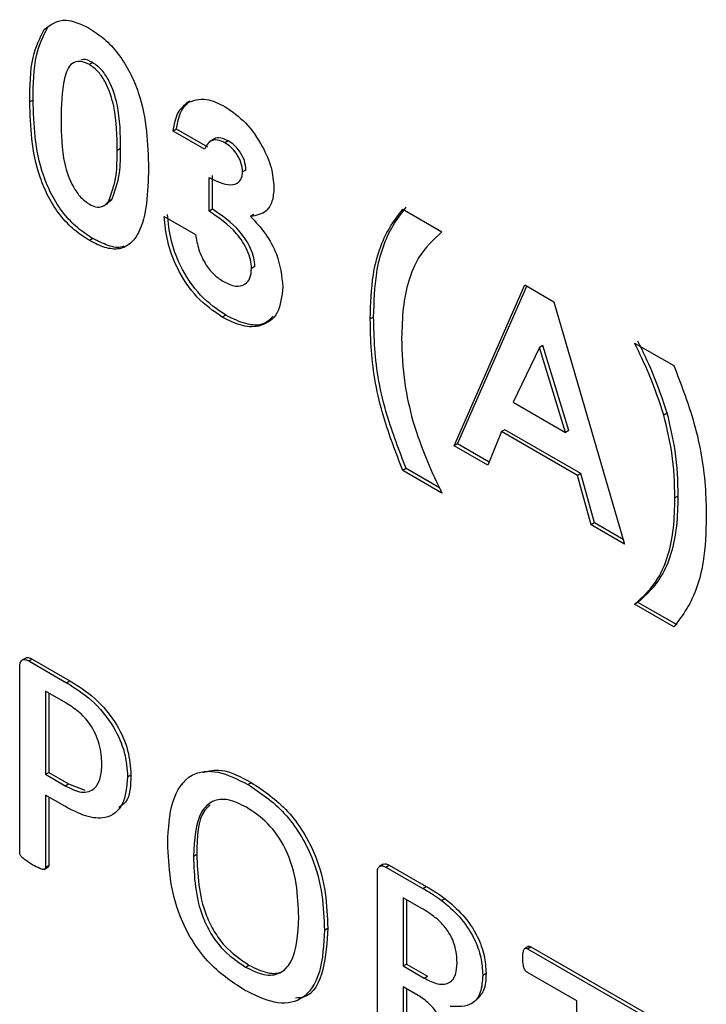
# Model space of a CAD drawing. Header units: inches. Extents: x 0.6 to 33.8, y 0 to 21.7.
# Tile 159 of 169: x 29.2969 to 29.3331, y 18.1248 to 18.1767. Entities that reach past the tile are written whole.
import ezdxf

# ---------------------------------------------------------------- set-up
doc = ezdxf.new("R2010")
doc.units = ezdxf.units.IN
doc.header["$MEASUREMENT"] = 0

msp = doc.modelspace()

# ---------------------------------------------------------------- linework, layer by layer
at = {"color": 7, "linetype": 'Continuous'}
for p, q in [((29.298411, 18.17623), (29.298235, 18.176128)), ((29.300796, 18.174392), (29.300619, 18.17429)), ((29.297655, 18.17242), (29.297478, 18.172318)), ((29.305916, 18.172356), (29.305739, 18.172254)), ((29.30521, 18.17089), (29.305033, 18.170787)), ((29.306686, 18.169833), (29.305033, 18.170787)), ((29.306862, 18.169936), (29.30521, 18.17089)), ((29.307176, 18.170349), (29.306955, 18.170222)), ((29.307939, 18.170268), (29.307763, 18.170166)), ((29.302259, 18.169863), (29.302082, 18.169761)), ((29.308869, 18.16873), (29.308692, 18.168628)), ((29.306922, 18.166562), (29.306922, 18.168334)), ((29.307098, 18.166664), (29.307098, 18.168436)), ((29.301551, 18.166982), (29.301805, 18.167179)), ((29.301805, 18.167179), (29.301628, 18.167077)), ((29.301369, 18.166841), (29.30159, 18.166968)), ((29.307098, 18.166664), (29.306922, 18.166562)), ((29.317134, 18.166664), (29.319198, 18.165473)), ((29.304561, 18.166289), (29.306213, 18.165335)), ((29.309289, 18.166381), (29.309113, 18.166279)), ((29.300804, 18.165118), (29.300627, 18.165016)), ((29.309341, 18.163651), (29.309164, 18.163549)), ((29.319847, 18.154193), (29.323567, 18.162678)), ((29.320024, 18.154295), (29.323672, 18.162617)), ((29.323567, 18.162678), (29.3251, 18.161793)), ((29.3251, 18.161793), (29.328818, 18.149014)), ((29.307801, 18.161079), (29.307624, 18.160977)), ((29.315597, 18.160985), (29.31542, 18.160883)), ((29.324332, 18.159384), (29.322953, 18.15649)), ((29.324509, 18.159486), (29.324332, 18.159384)), ((29.325712, 18.154897), (29.324332, 18.159384)), ((29.325889, 18.154999), (29.324509, 18.159486)), ((29.329349, 18.159612), (29.331413, 18.158421)), ((29.322953, 18.15649), (29.325712, 18.154897)), ((29.331066, 18.155914), (29.330889, 18.155812)), ((29.322326, 18.154943), (29.32161, 18.153175)), ((29.322503, 18.155045), (29.322326, 18.154943)), ((29.326337, 18.152627), (29.322326, 18.154943)), ((29.326514, 18.15273), (29.322503, 18.155045)), ((29.325889, 18.154999), (29.325712, 18.154897)), ((29.320024, 18.154295), (29.319847, 18.154193)), ((29.32161, 18.153175), (29.319847, 18.154193)), ((29.321677, 18.153341), (29.320024, 18.154295)), ((29.317311, 18.152999), (29.317134, 18.152897)), ((29.319069, 18.151984), (29.317311, 18.152999)), ((29.319198, 18.151706), (29.317134, 18.152897)), ((29.326514, 18.15273), (29.326337, 18.152627)), ((29.327053, 18.150033), (29.326337, 18.152627)), ((29.32723, 18.150135), (29.326514, 18.15273)), ((29.331651, 18.151549), (29.331474, 18.151447)), ((29.32723, 18.150135), (29.327053, 18.150033)), ((29.328818, 18.149014), (29.327053, 18.150033)), ((29.328747, 18.14926), (29.32723, 18.150135)), ((29.329526, 18.145947), (29.329349, 18.145845)), ((29.331413, 18.144654), (29.329349, 18.145845)), ((29.33159, 18.144756), (29.329526, 18.145947)), ((29.297267, 18.143014), (29.297046, 18.142887)), ((29.297433, 18.142858), (29.29761, 18.14296)), ((29.297433, 18.142858), (29.299413, 18.141715)), ((29.29761, 18.14296), (29.29959, 18.141817)), ((29.296946, 18.132768), (29.296946, 18.142533)), ((29.299413, 18.141715), (29.29959, 18.141817)), ((29.299371, 18.140645), (29.2983, 18.141262)), ((29.2983, 18.141262), (29.2983, 18.136885)), ((29.298477, 18.14116), (29.298477, 18.136987)), ((29.2983, 18.136885), (29.298477, 18.136987)), ((29.298477, 18.136987), (29.299522, 18.136383)), ((29.2983, 18.136885), (29.299345, 18.136281)), ((29.299345, 18.136281), (29.299522, 18.136383)), ((29.299522, 18.136383), (29.30038, 18.13605)), ((29.302633, 18.136753), (29.30281, 18.136855)), ((29.308972, 18.136353), (29.309149, 18.136455)), ((29.299322, 18.1352), (29.2983, 18.13579)), ((29.2983, 18.13579), (29.2983, 18.131986)), ((29.298477, 18.135688), (29.298477, 18.132088)), ((29.306099, 18.13257), (29.306276, 18.132673)), ((29.298233, 18.131873), (29.298454, 18.132001)), ((29.2983, 18.131986), (29.298477, 18.132088)), ((29.316105, 18.132148), (29.315884, 18.132021)), ((29.316246, 18.131997), (29.316423, 18.132099)), ((29.316246, 18.131997), (29.318189, 18.130876)), ((29.316423, 18.132099), (29.318365, 18.130978)), ((29.315794, 18.121888), (29.315794, 18.131687)), ((29.318189, 18.130876), (29.318365, 18.130978)), ((29.318102, 18.129831), (29.317148, 18.130382)), ((29.317148, 18.130382), (29.317148, 18.126786)), ((29.317324, 18.13028), (29.317324, 18.126888)), ((29.319177, 18.130242), (29.319353, 18.130344)), ((29.313005, 18.128674), (29.313181, 18.128777)), ((29.323768, 18.127822), (29.323547, 18.127694)), ((29.323705, 18.127691), (29.323882, 18.127793)), ((29.323705, 18.127691), (29.330251, 18.123912)), ((29.323882, 18.127793), (29.330427, 18.124015)), ((29.308847, 18.126731), (29.309024, 18.126833)), ((29.317148, 18.126786), (29.317324, 18.126888)), ((29.317148, 18.126786), (29.318254, 18.126147)), ((29.317324, 18.126888), (29.318431, 18.126249)), ((29.318254, 18.126147), (29.318431, 18.126249)), ((29.321345, 18.126298), (29.321522, 18.1264)), ((29.326301, 18.124942), (29.323701, 18.126443)), ((29.317935, 18.125237), (29.317148, 18.125691)), ((29.317148, 18.125691), (29.317148, 18.121111)), ((29.317324, 18.125589), (29.317324, 18.121213)), ((29.326301, 18.11582), (29.326301, 18.124942))]:
    msp.add_line(p, q, dxfattribs=at)
for points, knots in [([(29.298235, 18.176128), (29.298587, 18.176391), (29.299218, 18.17686), (29.300162, 18.176417), (29.300579, 18.176221)], [0, 0, 0, 0, 0.558689, 1, 1, 1, 1]), ([(29.297478, 18.172318), (29.297484, 18.173144), (29.297495, 18.174616), (29.298009, 18.175667), (29.298235, 18.176128)], [0, 0, 0, 0, 0.561096, 1, 1, 1, 1]), ([(29.297655, 18.17242), (29.297661, 18.173246), (29.297672, 18.174718), (29.298186, 18.175769), (29.298411, 18.17623)], [0, 0, 0, 0, 0.561096, 1, 1, 1, 1]), ([(29.300579, 18.176221), (29.300852, 18.176044), (29.301398, 18.17569), (29.302163, 18.174866), (29.302786, 18.173878), (29.303649, 18.171753), (29.303696, 18.170115), (29.303735, 18.168807)], [0, 0, 0, 0, 0.125414, 0.250643, 0.375848, 0.501286, 1, 1, 1, 1]), ([(29.300619, 18.17429), (29.300451, 18.174364), (29.300116, 18.174513), (29.299558, 18.174351), (29.299148, 18.173262), (29.299138, 18.172111), (29.299131, 18.171343)], [0, 0, 0, 0, 0.124897, 0.249662, 0.498629, 1, 1, 1, 1]), ([(29.300796, 18.174392), (29.300623, 18.17448), (29.300387, 18.1746), (29.300209, 18.174538), (29.300162, 18.174521)], [0, 0, 0, 0, 0.737269, 1, 1, 1, 1]), ([(29.302082, 18.169761), (29.302079, 18.170515), (29.302073, 18.171645), (29.301616, 18.17314), (29.301108, 18.173939), (29.300782, 18.174173), (29.300619, 18.17429)], [0, 0, 0, 0, 0.501448, 0.750378, 0.875297, 1, 1, 1, 1]), ([(29.302259, 18.169863), (29.302255, 18.170617), (29.30225, 18.171747), (29.301793, 18.173242), (29.301284, 18.174041), (29.300959, 18.174275), (29.300796, 18.174392)], [0, 0, 0, 0, 0.501448, 0.750378, 0.875297, 1, 1, 1, 1]), ([(29.300627, 18.165016), (29.300357, 18.165189), (29.299818, 18.165535), (29.299053, 18.16633), (29.298436, 18.167308), (29.297562, 18.169402), (29.297516, 18.171023), (29.297478, 18.172318)], [0, 0, 0, 0, 0.125473, 0.250736, 0.375994, 0.501445, 1, 1, 1, 1]), ([(29.300804, 18.165118), (29.300534, 18.165291), (29.299995, 18.165637), (29.299229, 18.166433), (29.298613, 18.16741), (29.297739, 18.169504), (29.297692, 18.171125), (29.297655, 18.17242)], [0, 0, 0, 0, 0.125473, 0.250736, 0.375994, 0.501445, 1, 1, 1, 1]), ([(29.305033, 18.170787), (29.305094, 18.17114), (29.305203, 18.171769), (29.305575, 18.172106), (29.305739, 18.172254)], [0, 0, 0, 0, 0.560124, 1, 1, 1, 1]), ([(29.30521, 18.17089), (29.305271, 18.171242), (29.30538, 18.171871), (29.305752, 18.172208), (29.305916, 18.172356)], [0, 0, 0, 0, 0.560124, 1, 1, 1, 1]), ([(29.305739, 18.172254), (29.306072, 18.172383), (29.306667, 18.172614), (29.307435, 18.172235), (29.307774, 18.172068)], [0, 0, 0, 0, 0.558864, 1, 1, 1, 1]), ([(29.307774, 18.172068), (29.308142, 18.171812), (29.308879, 18.171302), (29.309717, 18.170079), (29.310259, 18.168847), (29.310316, 18.168146), (29.310345, 18.167796)], [0, 0, 0, 0, 0.279898, 0.559568, 0.779842, 1, 1, 1, 1]), ([(29.299131, 18.171343), (29.299135, 18.170604), (29.29914, 18.169498), (29.299624, 18.168025), (29.300143, 18.167266), (29.30046, 18.167041), (29.300619, 18.166929)], [0, 0, 0, 0, 0.501409, 0.750151, 0.875083, 1, 1, 1, 1]), ([(29.307763, 18.170166), (29.307627, 18.170227), (29.307356, 18.170349), (29.306932, 18.170282), (29.306779, 18.170003), (29.306686, 18.169833)], [0, 0, 0, 0, 0.280786, 0.561822, 1, 1, 1, 1]), ([(29.307939, 18.170268), (29.307807, 18.170325), (29.307541, 18.170439), (29.307256, 18.170442), (29.307177, 18.170333), (29.307167, 18.170319)], [0, 0, 0, 0, 0.465365, 0.931142, 1, 1, 1, 1]), ([(29.308692, 18.168628), (29.308677, 18.168792), (29.308646, 18.169119), (29.308387, 18.169602), (29.308078, 18.169963), (29.307868, 18.170098), (29.307763, 18.170166)], [0, 0, 0, 0, 0.279483, 0.558999, 0.779295, 1, 1, 1, 1]), ([(29.308869, 18.16873), (29.308854, 18.168894), (29.308823, 18.169221), (29.308564, 18.169704), (29.308254, 18.170065), (29.308044, 18.1702), (29.307939, 18.170268)], [0, 0, 0, 0, 0.279483, 0.558999, 0.779295, 1, 1, 1, 1]), ([(29.301628, 18.167077), (29.30179, 18.167518), (29.302079, 18.168306), (29.302081, 18.169315), (29.302082, 18.169761)], [0, 0, 0, 0, 0.558417, 1, 1, 1, 1]), ([(29.301805, 18.167179), (29.301966, 18.16762), (29.302255, 18.168408), (29.302258, 18.169417), (29.302259, 18.169863)], [0, 0, 0, 0, 0.558417, 1, 1, 1, 1]), ([(29.303735, 18.168807), (29.303694, 18.167551), (29.303644, 18.16598), (29.302811, 18.164829), (29.302211, 18.164521), (29.301441, 18.164598), (29.300899, 18.164877), (29.300627, 18.165016)], [0, 0, 0, 0, 0.498809, 0.624259, 0.74943, 0.874575, 1, 1, 1, 1]), ([(29.306922, 18.168334), (29.307316, 18.168142), (29.307908, 18.167855), (29.308463, 18.16803), (29.308661, 18.16831), (29.308682, 18.168522), (29.308692, 18.168628)], [0, 0, 0, 0, 0.500023, 0.749447, 0.874817, 1, 1, 1, 1]), ([(29.310345, 18.167796), (29.310325, 18.167547), (29.310284, 18.167051), (29.309899, 18.166426), (29.309411, 18.166335), (29.309113, 18.166279)], [0, 0, 0, 0, 0.280577, 0.561016, 1, 1, 1, 1]), ([(29.300619, 18.166929), (29.300736, 18.166872), (29.30097, 18.166759), (29.301347, 18.166779), (29.301522, 18.166964), (29.301628, 18.167077)], [0, 0, 0, 0, 0.2802665, 0.5604448, 1, 1, 1, 1]), ([(29.309164, 18.163549), (29.309154, 18.163699), (29.309132, 18.164), (29.308892, 18.164655), (29.308191, 18.165719), (29.307429, 18.166225), (29.306922, 18.166562)], [0, 0, 0, 0, 0.125515, 0.250976, 0.500907, 1, 1, 1, 1]), ([(29.309341, 18.163651), (29.30933, 18.163801), (29.309309, 18.164102), (29.309069, 18.164757), (29.308367, 18.165821), (29.307606, 18.166327), (29.307098, 18.166664)], [0, 0, 0, 0, 0.125515, 0.250976, 0.500907, 1, 1, 1, 1]), ([(29.31542, 18.160883), (29.315445, 18.161682), (29.315486, 18.162999), (29.315883, 18.164585), (29.316418, 18.165734), (29.316895, 18.166354), (29.317134, 18.166664)], [0, 0, 0, 0, 0.339918, 0.559885, 0.779911, 1, 1, 1, 1]), ([(29.315597, 18.160985), (29.315622, 18.161784), (29.315663, 18.163101), (29.31606, 18.164687), (29.316595, 18.165836), (29.317072, 18.166456), (29.317311, 18.166766)], [0, 0, 0, 0, 0.339918, 0.559885, 0.779911, 1, 1, 1, 1]), ([(29.307624, 18.160977), (29.307169, 18.16129), (29.30626, 18.161915), (29.305232, 18.163467), (29.304683, 18.164991), (29.304602, 18.165856), (29.304561, 18.166289)], [0, 0, 0, 0, 0.2798359, 0.5588674, 0.7791592, 1, 1, 1, 1]), ([(29.307801, 18.161079), (29.307346, 18.161392), (29.306437, 18.162017), (29.305409, 18.163569), (29.30486, 18.165093), (29.304778, 18.165958), (29.304738, 18.166391)], [0, 0, 0, 0, 0.2798359, 0.5588674, 0.7791592, 1, 1, 1, 1]), ([(29.309113, 18.166279), (29.309383, 18.165994), (29.309923, 18.165423), (29.310649, 18.164074), (29.310753, 18.163143), (29.310817, 18.162575)], [0, 0, 0, 0, 0.2810579, 0.5617837, 1, 1, 1, 1]), ([(29.319198, 18.165473), (29.318751, 18.165061), (29.318016, 18.164382), (29.317406, 18.162921), (29.317117, 18.161481), (29.317088, 18.160408), (29.317073, 18.159871)], [0, 0, 0, 0, 0.339641, 0.559693, 0.779802, 1, 1, 1, 1]), ([(29.302427, 18.16472), (29.302405, 18.164708), (29.302186, 18.164595), (29.301608, 18.16472), (29.301072, 18.164985), (29.300804, 18.165118)], [0, 0, 0, 0, 0.0538551, 0.5264005, 1, 1, 1, 1]), ([(29.306213, 18.165335), (29.306258, 18.165068), (29.306348, 18.164535), (29.306714, 18.163754), (29.307211, 18.163163), (29.307547, 18.162943), (29.307715, 18.162833)], [0, 0, 0, 0, 0.280478, 0.559285, 0.77945, 1, 1, 1, 1]), ([(29.307715, 18.162833), (29.307922, 18.162735), (29.308336, 18.16254), (29.308818, 18.162664), (29.309118, 18.163013), (29.309149, 18.16337), (29.309164, 18.163549)], [0, 0, 0, 0, 0.280064, 0.559769, 0.77991, 1, 1, 1, 1]), ([(29.310817, 18.162575), (29.310759, 18.162081), (29.310643, 18.161092), (29.309756, 18.160465), (29.308702, 18.16044), (29.307984, 18.160798), (29.307624, 18.160977)], [0, 0, 0, 0, 0.279288, 0.558901, 0.779272, 1, 1, 1, 1]), ([(29.310308, 18.161028), (29.310156, 18.160876), (29.309792, 18.16051), (29.308868, 18.160557), (29.308157, 18.160905), (29.307801, 18.161079)], [0, 0, 0, 0, 0.2630001, 0.6312011, 1, 1, 1, 1]), ([(29.317134, 18.152897), (29.316772, 18.153833), (29.316175, 18.155375), (29.315666, 18.157506), (29.315453, 18.159239), (29.315431, 18.160335), (29.31542, 18.160883)], [0, 0, 0, 0, 0.339917, 0.559868, 0.77989, 1, 1, 1, 1]), ([(29.317311, 18.152999), (29.316949, 18.153935), (29.316352, 18.155477), (29.315843, 18.157608), (29.31563, 18.159341), (29.315608, 18.160437), (29.315597, 18.160985)], [0, 0, 0, 0, 0.339917, 0.559868, 0.77989, 1, 1, 1, 1]), ([(29.317073, 18.159871), (29.317094, 18.159088), (29.317132, 18.157689), (29.317497, 18.156169), (29.317658, 18.1555)], [0, 0, 0, 0, 0.560043, 1, 1, 1, 1]), ([(29.330889, 18.155812), (29.33065, 18.156528), (29.330222, 18.157807), (29.329616, 18.15906), (29.329349, 18.159612)], [0, 0, 0, 0, 0.559694, 1, 1, 1, 1]), ([(29.331066, 18.155914), (29.330827, 18.15663), (29.330399, 18.157909), (29.329793, 18.159163), (29.329526, 18.159715)], [0, 0, 0, 0, 0.559694, 1, 1, 1, 1]), ([(29.331413, 18.158421), (29.331775, 18.157485), (29.33237, 18.155944), (29.332878, 18.153813), (29.333094, 18.152078), (29.333116, 18.150983), (29.333126, 18.150435)], [0, 0, 0, 0, 0.339917, 0.559867, 0.779889, 1, 1, 1, 1]), ([(29.331474, 18.151447), (29.331453, 18.152229), (29.331415, 18.153626), (29.33105, 18.155144), (29.330889, 18.155812)], [0, 0, 0, 0, 0.560046, 1, 1, 1, 1]), ([(29.331651, 18.151549), (29.331629, 18.152331), (29.331592, 18.153728), (29.331227, 18.155246), (29.331066, 18.155914)], [0, 0, 0, 0, 0.560046, 1, 1, 1, 1]), ([(29.317658, 18.1555), (29.317897, 18.154785), (29.318324, 18.153508), (29.318931, 18.152257), (29.319198, 18.151706)], [0, 0, 0, 0, 0.559691, 1, 1, 1, 1]), ([(29.329349, 18.145845), (29.329796, 18.146257), (29.330533, 18.146935), (29.33114, 18.148398), (29.331431, 18.149836), (29.33146, 18.15091), (29.331474, 18.151447)], [0, 0, 0, 0, 0.339636, 0.559695, 0.779804, 1, 1, 1, 1]), ([(29.329526, 18.145947), (29.329973, 18.146359), (29.330709, 18.147037), (29.331317, 18.1485), (29.331607, 18.149938), (29.331636, 18.151012), (29.331651, 18.151549)], [0, 0, 0, 0, 0.339636, 0.559695, 0.779804, 1, 1, 1, 1]), ([(29.333126, 18.150435), (29.333102, 18.149636), (29.333062, 18.148319), (29.332664, 18.146733), (29.33213, 18.145583), (29.331652, 18.144964), (29.331413, 18.144654)], [0, 0, 0, 0, 0.339923, 0.559885, 0.779902, 1, 1, 1, 1]), ([(29.296946, 18.142533), (29.29695, 18.142619), (29.296957, 18.14279), (29.297081, 18.14293), (29.297254, 18.142941), (29.297373, 18.142886), (29.297433, 18.142858)], [0, 0, 0, 0, 0.280554, 0.558609, 0.779285, 1, 1, 1, 1]), ([(29.297255, 18.142989), (29.297262, 18.142999), (29.297301, 18.14305), (29.297435, 18.143038), (29.297551, 18.142986), (29.29761, 18.14296)], [0, 0, 0, 0, 0.111002, 0.555461, 1, 1, 1, 1]), ([(29.299413, 18.141715), (29.299859, 18.141436), (29.300747, 18.14088), (29.301886, 18.139533), (29.302542, 18.138017), (29.302602, 18.137175), (29.302633, 18.136753)], [0, 0, 0, 0, 0.281059, 0.560209, 0.779806, 1, 1, 1, 1]), ([(29.29959, 18.141817), (29.300036, 18.141538), (29.300924, 18.140982), (29.302063, 18.139635), (29.302718, 18.138119), (29.302779, 18.137277), (29.30281, 18.136855)], [0, 0, 0, 0, 0.281059, 0.560209, 0.779806, 1, 1, 1, 1]), ([(29.301279, 18.137425), (29.301259, 18.137765), (29.301218, 18.138443), (29.300728, 18.139508), (29.300038, 18.140236), (29.299594, 18.140508), (29.299371, 18.140645)], [0, 0, 0, 0, 0.2803301, 0.5588798, 0.7787536, 1, 1, 1, 1]), ([(29.299345, 18.136281), (29.29964, 18.136133), (29.300226, 18.135837), (29.300907, 18.136047), (29.30123, 18.13666), (29.301263, 18.13717), (29.301279, 18.137425)], [0, 0, 0, 0, 0.2802746, 0.5588659, 0.7791631, 1, 1, 1, 1]), ([(29.304745, 18.133262), (29.304786, 18.134022), (29.304866, 18.135538), (29.30582, 18.136979), (29.307371, 18.137151), (29.308438, 18.136619), (29.308972, 18.136353)], [0, 0, 0, 0, 0.280854, 0.559699, 0.77945, 1, 1, 1, 1]), ([(29.306611, 18.136984), (29.306922, 18.13706), (29.307674, 18.137241), (29.308604, 18.136745), (29.309149, 18.136455)], [0, 0, 0, 0, 0.413856, 1, 1, 1, 1]), ([(29.302633, 18.136753), (29.302587, 18.13623), (29.302494, 18.135186), (29.301578, 18.134503), (29.300438, 18.134614), (29.299694, 18.135005), (29.299322, 18.1352)], [0, 0, 0, 0, 0.2798472, 0.558415, 0.7788966, 1, 1, 1, 1]), ([(29.30281, 18.136855), (29.302791, 18.136293), (29.302766, 18.135509), (29.302302, 18.135225), (29.302171, 18.135145)], [0, 0, 0, 0, 0.717923, 1, 1, 1, 1]), ([(29.309149, 18.136455), (29.309812, 18.136012), (29.311132, 18.135131), (29.312578, 18.132777), (29.313112, 18.130598), (29.313158, 18.129384), (29.313181, 18.128777)], [0, 0, 0, 0, 0.280125, 0.557975, 0.778648, 1, 1, 1, 1]), ([(29.308972, 18.136353), (29.309635, 18.13591), (29.310955, 18.135029), (29.312402, 18.132675), (29.312935, 18.130496), (29.312981, 18.129282), (29.313005, 18.128674)], [0, 0, 0, 0, 0.280125, 0.557975, 0.778648, 1, 1, 1, 1]), ([(29.308896, 18.135146), (29.308571, 18.135309), (29.307921, 18.135637), (29.307066, 18.135526), (29.306215, 18.134681), (29.306147, 18.133441), (29.306099, 18.13257)], [0, 0, 0, 0, 0.187207, 0.37388, 0.560798, 1, 1, 1, 1]), ([(29.306991, 18.135265), (29.306891, 18.13518), (29.306311, 18.134689), (29.306292, 18.133586), (29.306276, 18.132673)], [0, 0, 0, 0, 0.17207, 1, 1, 1, 1]), ([(29.311651, 18.129351), (29.31163, 18.129923), (29.31159, 18.131064), (29.311101, 18.132862), (29.310051, 18.134387), (29.309282, 18.134892), (29.308896, 18.135146)], [0, 0, 0, 0, 0.281331, 0.560759, 0.779821, 1, 1, 1, 1]), ([(29.297623, 18.132116), (29.297495, 18.132196), (29.297302, 18.132316), (29.297091, 18.132481), (29.297006, 18.132585), (29.296958, 18.132666), (29.296951, 18.132727), (29.296946, 18.132768)], [0, 0, 0, 0, 0.500291, 0.750306, 0.813222, 0.87576, 1, 1, 1, 1]), ([(29.308786, 18.125515), (29.308117, 18.125957), (29.306784, 18.126838), (29.30491, 18.129924), (29.304808, 18.131994), (29.304745, 18.133262)], [0, 0, 0, 0, 0.281158, 0.559865, 1, 1, 1, 1]), ([(29.306099, 18.13257), (29.306139, 18.131502), (29.30619, 18.130165), (29.307001, 18.128483), (29.307735, 18.127471), (29.308403, 18.127026), (29.308847, 18.126731)], [0, 0, 0, 0, 0.498647, 0.624268, 0.749909, 1, 1, 1, 1]), ([(29.306276, 18.132673), (29.306316, 18.131604), (29.306366, 18.130267), (29.307178, 18.128585), (29.307912, 18.127573), (29.30858, 18.127128), (29.309024, 18.126833)], [0, 0, 0, 0, 0.498647, 0.624268, 0.749909, 1, 1, 1, 1]), ([(29.2983, 18.131986), (29.298299, 18.131968), (29.298297, 18.131932), (29.298265, 18.131883), (29.29817, 18.131859), (29.297944, 18.131946), (29.297751, 18.132048), (29.297623, 18.132116)], [0, 0, 0, 0, 0.0627316, 0.1251959, 0.2497238, 0.4997905, 1, 1, 1, 1]), ([(29.298477, 18.132088), (29.298476, 18.132071), (29.298473, 18.132035), (29.298456, 18.132), (29.298435, 18.131995), (29.298429, 18.131994)], [0, 0, 0, 0, 0.39926, 0.79682, 1, 1, 1, 1]), ([(29.315794, 18.131687), (29.315796, 18.131767), (29.315802, 18.131929), (29.315916, 18.132063), (29.31608, 18.132072), (29.316191, 18.132022), (29.316246, 18.131997)], [0, 0, 0, 0, 0.280407, 0.558024, 0.779128, 1, 1, 1, 1]), ([(29.316092, 18.132124), (29.316099, 18.132134), (29.316134, 18.132181), (29.31626, 18.132169), (29.316369, 18.132122), (29.316423, 18.132099)], [0, 0, 0, 0, 0.106138, 0.553304, 1, 1, 1, 1]), ([(29.318189, 18.130876), (29.318373, 18.130765), (29.318704, 18.130568), (29.319032, 18.130342), (29.319177, 18.130242)], [0, 0, 0, 0, 0.559956, 1, 1, 1, 1]), ([(29.318365, 18.130978), (29.31855, 18.130867), (29.31888, 18.13067), (29.319209, 18.130444), (29.319353, 18.130344)], [0, 0, 0, 0, 0.559956, 1, 1, 1, 1]), ([(29.319177, 18.130242), (29.319497, 18.129971), (29.320137, 18.129431), (29.320886, 18.128337), (29.321292, 18.127223), (29.321327, 18.126606), (29.321345, 18.126298)], [0, 0, 0, 0, 0.280614, 0.559768, 0.779578, 1, 1, 1, 1]), ([(29.319353, 18.130344), (29.319674, 18.130073), (29.320314, 18.129533), (29.321063, 18.128439), (29.321468, 18.127325), (29.321504, 18.126708), (29.321522, 18.1264)], [0, 0, 0, 0, 0.280614, 0.559768, 0.779578, 1, 1, 1, 1]), ([(29.319018, 18.129195), (29.318849, 18.129332), (29.318546, 18.129576), (29.318238, 18.129753), (29.318102, 18.129831)], [0, 0, 0, 0, 0.559473, 1, 1, 1, 1]), ([(29.308847, 18.126731), (29.309176, 18.126565), (29.309832, 18.126235), (29.310698, 18.126341), (29.311538, 18.127221), (29.311604, 18.128473), (29.311651, 18.129351)], [0, 0, 0, 0, 0.187217, 0.373858, 0.560702, 1, 1, 1, 1]), ([(29.319991, 18.12695), (29.319981, 18.12716), (29.319962, 18.127581), (29.319756, 18.128236), (29.319411, 18.128799), (29.319149, 18.129063), (29.319018, 18.129195)], [0, 0, 0, 0, 0.280331, 0.559847, 0.779695, 1, 1, 1, 1]), ([(29.313005, 18.128674), (29.312965, 18.127909), (29.312888, 18.126382), (29.311953, 18.124904), (29.310397, 18.124714), (29.309324, 18.125248), (29.308786, 18.125515)], [0, 0, 0, 0, 0.280876, 0.559828, 0.779497, 1, 1, 1, 1]), ([(29.313181, 18.128777), (29.313135, 18.128029), (29.313042, 18.126538), (29.31237, 18.125144), (29.311625, 18.125103), (29.311475, 18.125094)], [0, 0, 0, 0, 0.446123, 0.889191, 1, 1, 1, 1]), ([(29.323457, 18.127199), (29.323461, 18.127324), (29.323468, 18.127512), (29.323531, 18.127697), (29.323621, 18.127731), (29.323677, 18.127704), (29.323705, 18.127691)], [0, 0, 0, 0, 0.5006009, 0.7502435, 0.8753791, 1, 1, 1, 1]), ([(29.323748, 18.127805), (29.323764, 18.127814), (29.323802, 18.127833), (29.323853, 18.127807), (29.323882, 18.127793)], [0, 0, 0, 0, 0.444655, 1, 1, 1, 1]), ([(29.323701, 18.126443), (29.323673, 18.126462), (29.323619, 18.126501), (29.32353, 18.126633), (29.323468, 18.126883), (29.323462, 18.127072), (29.323457, 18.127199)], [0, 0, 0, 0, 0.1251905, 0.250076, 0.4992876, 1, 1, 1, 1]), ([(29.309024, 18.126833), (29.309349, 18.126671), (29.309999, 18.126349), (29.310758, 18.126386), (29.311024, 18.126705), (29.311112, 18.126811)], [0, 0, 0, 0, 0.40127, 0.801303, 1, 1, 1, 1]), ([(29.318254, 18.126147), (29.318503, 18.126021), (29.318998, 18.125768), (29.319617, 18.125835), (29.319949, 18.126299), (29.319977, 18.126733), (29.319991, 18.12695)], [0, 0, 0, 0, 0.280623, 0.559672, 0.779309, 1, 1, 1, 1]), ([(29.321345, 18.126298), (29.321324, 18.125979), (29.321283, 18.125341), (29.320728, 18.124609), (29.32005, 18.124638), (29.319636, 18.124656)], [0, 0, 0, 0, 0.280718, 0.560615, 1, 1, 1, 1]), ([(29.321522, 18.1264), (29.321507, 18.126071), (29.321481, 18.125476), (29.321172, 18.125163), (29.321034, 18.125023)], [0, 0, 0, 0, 0.552748, 1, 1, 1, 1]), ([(29.319792, 18.122193), (29.319602, 18.122866), (29.319337, 18.123803), (29.318537, 18.124843), (29.318136, 18.125106), (29.317935, 18.125237)], [0, 0, 0, 0, 0.55936, 0.779429, 1, 1, 1, 1])]:
    msp.add_open_spline(points, degree=3, knots=knots, dxfattribs=at)

doc.saveas('drawing.dxf')
